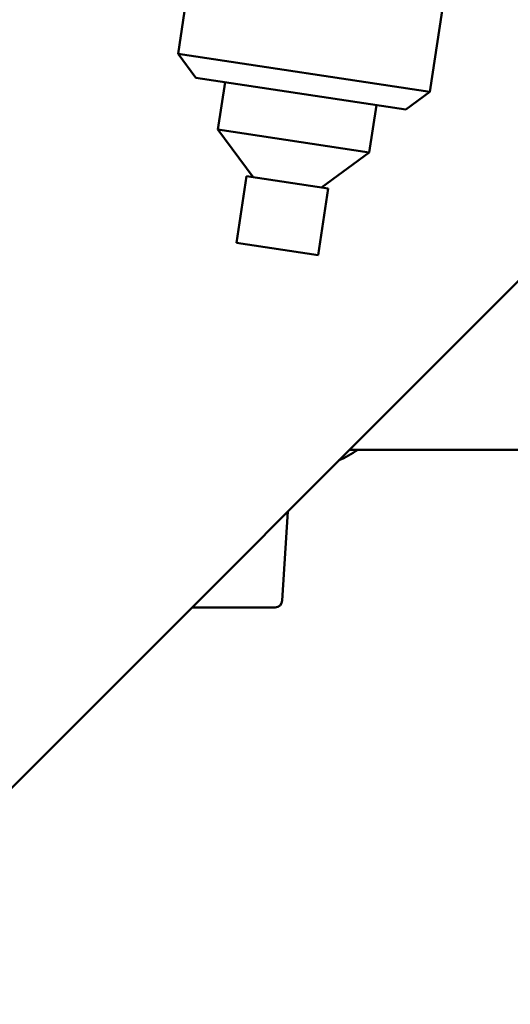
# Model space of a CAD drawing. Header units: inches. Extents: x 0.1 to 33.9, y 0.6 to 21.4.
# Tile 15 of 39: x 9.7 to 11.3, y 13.3 to 16.6. Entities that reach past the tile are written whole.
import ezdxf

# ---------------------------------------------------------------- set-up
doc = ezdxf.new("R2010")
doc.units = ezdxf.units.IN
doc.header["$MEASUREMENT"] = 0
doc.layers.add('Dimension (ANSI)', color=7, linetype='Continuous', lineweight=25)
doc.layers.add('Visible (ANSI)', color=7, linetype='Continuous', lineweight=50)
doc.styles.add('Note Text (ANSI)', font='tahoma.ttf')
doc.dimstyles.new('Default (ANSI)', dxfattribs={"dimtxt": 0.12, "dimasz": 0.098425, "dimexe": 0.125, "dimexo": 0.0625, "dimgap": 0.031496, "dimtad": 0, "dimtih": 1, "dimtoh": 1, "dimrnd": 1e-08, "dimzin": 4, "dimdsep": 46, "dimtxsty": 'Note Text (ANSI)', "dimcen": 0.09, "dimdle": 0.393701, "dimclrd": 256, "dimclre": 256, "dimclrt": 256, "dimadec": 0, "dimazin": 1, "dimtfac": 1, "dimtofl": 0, "dimtmove": 0, "dimatfit": 3, "dimfxl": 1, "dimtolj": 1, "dimtzin": 4, "dimlwd": -1, "dimlwe": -1, "dimarcsym": 0})

# ---------------------------------------------------------------- blocks, each defined once
blk = doc.blocks.new('*D8')
at = {"layer": 'Defpoints', "color": 0, "transparency": 16777216}
for p in [(4.9129, 20.4208), (10.7707, 20.4208), (8.6494, 13.2639)]:
    blk.add_point(p, dxfattribs=at)
at = {"layer": 'Dimension (ANSI)', "transparency": 16777216}
for p, q in [((10.7082, 20.4208), (4.7879, 20.4208)), ((4.9129, 20.3224), (4.9129, 16.9532)), ((4.9129, 13.3624), (4.9129, 16.7316)), ((8.5869, 13.2639), (4.7879, 13.2639))]:
    blk.add_line(p, q, dxfattribs=at)
for points in [[(4.8965, 20.3224), (4.9293, 20.3224), (4.9129, 20.4208)], [(4.8965, 13.3624), (4.9293, 13.3624), (4.9129, 13.2639)]]:
    blk.add_solid(points, dxfattribs=at)
at = {"layer": 'Dimension (ANSI)', "transparency": 16777216, "insert": (4.6983, 16.9217), "char_height": 0.12, "attachment_point": 1, "style": 'Note Text (ANSI)'}
blk.add_mtext('\\A1;(7.16)', dxfattribs=at)
blk = doc.blocks.new('*D9')
at = {"layer": 'Defpoints', "color": 0, "transparency": 16777216}
for p in [(10.7707, 20.4208), (18.7157, 20.4208), (17.8252, 15.6403)]:
    blk.add_point(p, dxfattribs=at)
at = {"layer": 'Dimension (ANSI)', "transparency": 16777216}
for p, q in [((10.8332, 20.4208), (18.8407, 20.4208)), ((18.7157, 20.3224), (18.7157, 18.1413)), ((18.7157, 15.7387), (18.7157, 17.9197)), ((17.8877, 15.6403), (18.8407, 15.6403))]:
    blk.add_line(p, q, dxfattribs=at)
for points in [[(18.6993, 20.3224), (18.7321, 20.3224), (18.7157, 20.4208)], [(18.6993, 15.7387), (18.7321, 15.7387), (18.7157, 15.6403)]]:
    blk.add_solid(points, dxfattribs=at)
at = {"layer": 'Dimension (ANSI)', "transparency": 16777216, "insert": (18.5011, 18.1098), "char_height": 0.12, "attachment_point": 1, "style": 'Note Text (ANSI)'}
blk.add_mtext('\\A1;(4.78)', dxfattribs=at)

msp = doc.modelspace()

# ---------------------------------------------------------------- linework, layer by layer
at = {"layer": 'Visible (ANSI)'}
for p, q in [((9.1797, 13.4836), (13.0688, 17.3727)), ((10.2391, 16.437), (10.3541, 17.1975)), ((11.0795, 16.3099), (11.1946, 17.0704)), ((10.2391, 16.437), (11.0795, 16.3099)), ((10.2978, 16.3574), (10.2391, 16.437)), ((10.9998, 16.2512), (10.2978, 16.3574)), ((10.3723, 16.1843), (10.3962, 16.3425)), ((10.9998, 16.2512), (11.0795, 16.3099)), ((10.8775, 16.1078), (10.9015, 16.266)), ((10.3723, 16.1843), (10.8775, 16.1078)), ((10.4898, 16.0249), (10.3723, 16.1843)), ((10.7182, 15.9904), (10.8775, 16.1078)), ((10.468, 16.0282), (10.4344, 15.8057)), ((10.7399, 15.9871), (10.468, 16.0282)), ((10.7399, 15.9871), (10.7063, 15.7646)), ((10.4344, 15.8057), (10.7063, 15.7646)), ((10.8114, 15.1153), (12.0599, 15.1153)), ((10.6055, 14.9095), (10.5871, 14.6121)), ((10.5627, 14.5891), (10.2852, 14.5891))]:
    msp.add_line(p, q, dxfattribs=at)
msp.add_arc((10.5627, 14.6136), 0.0245, 270, 356.46, dxfattribs=at)
msp.add_ellipse((10.6571, 15.6403), major_axis=(0, -0.585), ratio=0.707107, start_param=0.291955, end_param=0.456874, dxfattribs=at)

# ---------------------------------------------------------------- dimensions: what is measured, and where the dimension line sits
at = {"layer": 'Dimension (ANSI)'}
for base, p1, picture, middle in [((4.9129, 20.4208), (8.6494, 13.2639), '*D8', (4.9129, 16.8424)), ((18.7157, 20.4208), (17.8252, 15.6403), '*D9', (18.7157, 18.0305))]:
    dim = msp.add_linear_dim(base=base, p1=p1, p2=(10.7707, 20.4208), angle=90, text='(<>)', dimstyle='Default (ANSI)', override={"dimgap": 0.031496, "dimdec": 2, "dimtol": 0, "dimlim": 0, "dimtp": 0, "dimtm": 0, "dimtdec": 2, "dimatfit": 1}, dxfattribs=at)
    dim.commit()
    dim.dimension.update_dxf_attribs({"geometry": picture, "text_midpoint": middle, "dimtype": 160})

doc.saveas('drawing.dxf')
